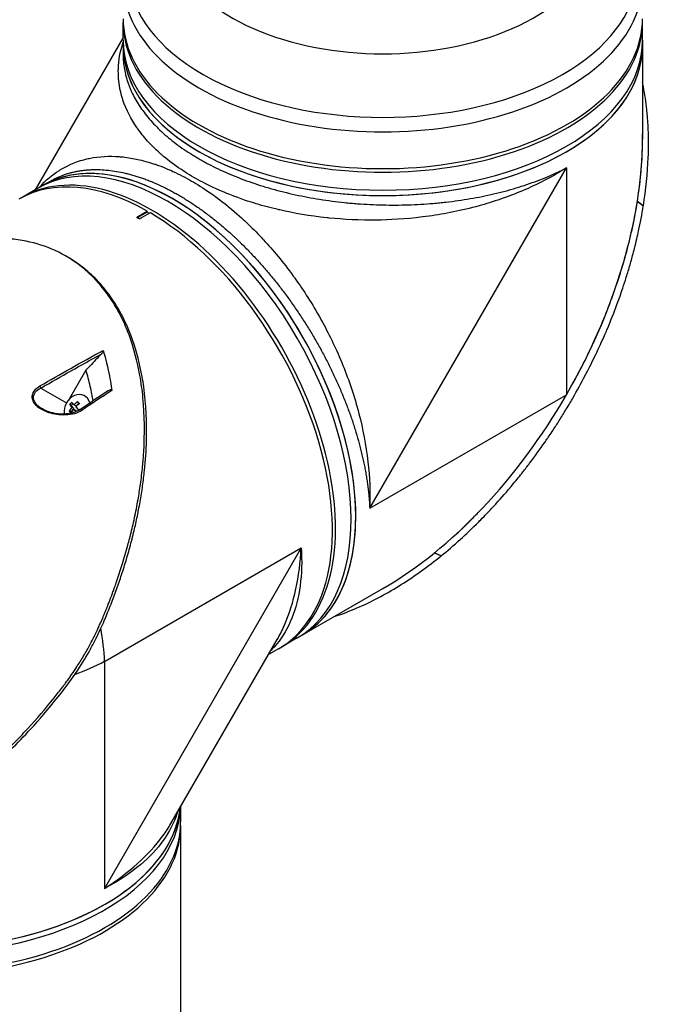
# Model space of a CAD drawing. Header units: millimetres. Extents: x 0 to 4378, y 0 to 2376.
# Tile 218 of 227: x 2639 to 2786, y 1476 to 1700. Entities that reach past the tile are written whole.
import ezdxf

# ---------------------------------------------------------------- set-up
doc = ezdxf.new("R2010")
doc.units = ezdxf.units.MM
doc.header["$LTSCALE"] = 0.2
doc.layers.add('01_Object Line', color=4, linetype='Continuous')

# ---------------------------------------------------------------- blocks, each defined once
blk = doc.blocks.new('A$Cf809625c')
for p, q in [((-86.65, 594.97), (-86.65, 599.05)), ((31.35, 594.97), (31.35, 599.05)), ((-86.65, 595.59), (-106.62, 560.99)), ((-86.65, 594.97), (-86.65, 593.74)), ((-86.65, 593.74), (-86.65, 591.61)), ((31.35, 594.97), (31.35, 593.74)), ((31.35, 593.74), (31.35, 572.53)), ((-86.65, 591.61), (-86.65, 591.61)), ((-66.44, 566.43), (-66.44, 566.43)), ((-30.62, 488.58), (14.07, 565.98)), ((14.07, 565.98), (14.07, 514.38)), ((-106.08, 561.31), (-105.02, 561.92)), ((-105.02, 561.92), (-103.18, 562.98)), ((-106.08, 561.31), (-109.62, 559.27)), ((-44.84, 559.33), (-44.84, 559.33)), ((30.19, 558.34), (30.18, 558.32)), ((31.53, 557.33), (30.18, 558.32)), ((30.19, 558.34), (31.54, 557.34)), ((-83.3, 554.91), (-81.18, 556.14)), ((-81.18, 555.9), (-83.3, 554.67)), ((-80.47, 555.73), (-82.59, 554.51)), ((-81.18, 555.9), (-81.18, 556.14)), ((-80.68, 555.61), (-81.18, 555.9)), ((-44.66, 555.18), (-44.66, 555.18)), ((31.53, 557.33), (31.54, 557.34)), ((-83.3, 554.91), (-83.3, 554.67)), ((-99.19, 545.64), (-99.69, 545.93)), ((-50.63, 544.84), (-50.63, 544.84)), ((-95.1, 519.95), (-98.89, 513.4)), ((-105.35, 515.93), (-99.52, 512.56)), ((-95.2, 514.05), (-95.35, 514.14)), ((-30.62, 488.58), (14.07, 514.38)), ((-98.55, 510.49), (-98.92, 510.71)), ((-98.43, 511.96), (-98.8, 512.17)), ((-98.55, 510.49), (-97.82, 511.29)), ((-98.45, 510.38), (-98.55, 510.49)), ((-98.43, 511.96), (-98.05, 512.37)), ((-97.82, 511.29), (-98.43, 511.96)), ((-97.82, 511.29), (-98.31, 511.57)), ((-97.42, 510.84), (-97.91, 511.12)), ((-97.34, 511.82), (-97.83, 512.1)), ((-97.25, 510.64), (-97.42, 510.84)), ((-97.34, 511.82), (-96.71, 512.51)), ((-90.86, 453.79), (-46.17, 479.59)), ((-46.17, 479.59), (-90.86, 402.19)), ((-14.4, 477.77), (-15.95, 478.44)), ((-15.93, 478.46), (-14.4, 477.79)), ((-14.4, 477.77), (-14.4, 477.79)), ((-46.02, 459.73), (-27.65, 470.34)), ((-91.34, 459.02), (-91.34, 459.02)), ((-47.08, 459.12), (-50.62, 457.08)), ((-47.08, 459.12), (-46.02, 459.73)), ((-75.8, 416.91), (-51.66, 458.73)), ((-51.32, 456.67), (-53.61, 455.35)), ((-90.86, 453.79), (-90.86, 402.19)), ((-73.58, 420.75), (-73.58, 417.3)), ((-73.58, 416.48), (-73.58, 254.57))]:
    blk.add_line(p, q)
for centre, major_axis, ratio, start_param, end_param in [((-27.65, 610.85), (-57.83, 0), 0.57735, 5.647992, 10.059971), ((-27.65, 619.92), (-48.51, 0), 0.57735, 5.900477, 9.807487), ((-27.65, 608.22), (-59, 0), 0.57735, 0, 3.141593), ((-27.65, 599.05), (59, 0), 0.57735, 3.129608, 6.29517), ((-27.65, 599.86), (-59, 0), 0.57735, 0, 3.141593), ((-27.65, 594.97), (59, 0), 0.57735, 3.141593, 6.283185), ((-27.65, 594.97), (59, 0), 0.57735, 3.141593, 6.283185), ((-27.65, 593.74), (-59, 0), 0.57735, 0, 3.141593), ((-27.65, 593.74), (59, 0), 0.57735, 3.141593, 6.283185), ((-75.52, 510.83), (29.5, -51.1), 0.57735, 0, 3.141593), ((-73.21, 569.92), (2.1, 0), 0.57735, 1.972116, 1.972176), ((-27.65, 538.46), (-41.72, -72.26), 0.57735, 1.570796, 2.356194), ((-76.58, 510.21), (-29.5, 51.1), 0.57735, 3.141593, 6.283185), ((-76.58, 510.21), (-29.5, 51.1), 0.57735, 3.141593, 6.283185), ((-73.21, 569.92), (-2.1, 0), 0.57735, 2.574714, 2.5748), ((-75.52, 510.83), (-29.5, 51.1), 0.57735, 3.141593, 6.283185), ((-80.12, 508.17), (-29.5, 51.1), 0.57735, 3.129608, 6.29517), ((11.88, 563.89), (2.1, 0), 0.57735, 1.254746, 1.25496), ((-80.82, 507.76), (-29.5, 51.1), 0.57735, 5.506262, 6.283185), ((11.88, 563.89), (-2.1, 0), 0.57735, 0.290036, 0.291312), ((-57.44, 558.26), (2.1, 0), 0.57735, 2.716997, 2.718331), ((-57.44, 558.26), (-2.1, 0), 0.57735, 2.561618, 2.561666), ((-44.37, 559.91), (-1.5, 0), 0.57735, 2.010235, 2.010847), ((-38.58, 559.01), (-1.5, 0), 0.57735, 0.624601, 0.624637), ((-27.65, 589.25), (55, 0), 0.57735, 4.753871, 4.753957), ((-80.82, 507.76), (29.5, -51.1), 0.57735, 0, 2.34772), ((-82.94, 554.47), (-0.5, 0), 0.57735, 5.497787, 5.84542), ((-27.65, 538.46), (30.05, 52.05), 0.57735, 1.609957, 1.609959), ((-51.45, 547.06), (-1.05, 1.82), 0.57735, 0.982406, 0.98291), ((-51.45, 547.06), (-1.05, 1.82), 0.57735, 2.748042, 2.748853), ((-105.7, 516.13), (0.25, -0.433), 0.549074, 0.810262, 1.899061), ((-97.08, 511.15), (1.73, 2.98), 0.816496, 5.602635, 8.626605), ((-96.43, 511.2), (-3.18, -2.86), 0.558249, 4.806069, 4.97564), ((-95.38, 510.57), (-3.33, 3.03), 0.147283, 0.643385, 0.890531), ((-95.82, 510.53), (-3.35, -3.01), 0.558249, 4.563154, 4.810301), ((-94.66, 511.37), (-3.17, 2.88), 0.147283, 0.8863, 1.055871), ((-27.65, 538.46), (41.72, 72.26), 0.57735, 3.926991, 4.712389), ((-95.82, 510.53), (-3.35, -3.01), 0.558249, 4.971408, 5.218555), ((-96.59, 509.25), (3.17, -2.88), 0.147283, 4.027892, 4.197464), ((-95.86, 510.04), (3.33, -3.03), 0.147283, 3.784977, 4.032124), ((-95.42, 510.09), (3.35, 3.01), 0.558249, 1.829816, 2.076962), ((-95.86, 510.04), (3.33, -3.03), 0.147283, 4.193232, 4.374842), ((-95.42, 510.09), (3.35, 3.01), 0.558249, 1.421561, 1.668708), ((-95.38, 510.57), (-3.33, 3.03), 0.147283, 1.051639, 1.298786), ((-94.82, 509.42), (3.18, 2.86), 0.558249, 1.664476, 1.665902), ((-96.2, 510.64), (-0.28, 0.415), 0.555611, 4.846848, 6.283182), ((-96.2, 510.64), (-0.28, 0.415), 0.555611, 6.283182, 6.283336), ((-97.08, 511.15), (-1.73, -2.98), 0.816496, 5.579462, 5.579477), ((-71.28, 513.27), (22.15, -38.36), 0.57735, 0.133963, 0.133979), ((-68.8, 514.7), (21.5, -37.24), 0.57735, 0.049277, 0.049282), ((-69.51, 514.3), (21.5, -37.24), 0.57735, 0.085083, 0.085088), ((-69.51, 514.3), (21.25, -36.81), 0.57735, 0.101591, 0.101592), ((-71.63, 513.07), (22.4, -38.8), 0.57735, 0.134651, 0.134671), ((-132.58, 477.88), (31.63, -49.85), 0.54732, 0.762451, 0.917155), ((-81.18, 507.56), (27.89, -48.31), 0.57735, 0.115156, 0.11516), ((-81.18, 507.56), (28.34, -49.09), 0.57735, 0.058731, 0.05877), ((-132.58, 477.88), (-58.98, 2.47), 0.54732, 2.227834, 2.379142), ((-132.58, 422.6), (-59, 0), 0.57735, 0, 3.081783), ((-132.58, 421.38), (-59, 0), 0.57735, 0, 3.122595), ((-132.58, 421.38), (-59, 0), 0.57735, 0, 3.122595), ((-132.58, 422.6), (59, 0), 0.57735, 3.935465, 6.223376), ((-132.58, 416.48), (-59, 0), 0.57735, 6.2712, 9.436763), ((-132.58, 417.3), (-59, 0), 0.57735, 0, 3.141593), ((-132.58, 422.6), (55.75, 0), 0.57735, 5.727044, 5.727847), ((-132.58, 422.6), (55.85, 0), 0.57735, 5.741192, 5.742057)]:
    blk.add_ellipse(centre, major_axis=major_axis, ratio=ratio, start_param=start_param, end_param=end_param)
for points, knots in [([(14.07, 565.98), (11.07, 564.08), (7.92, 562.44), (4.74, 561.06), (1.4, 559.61), (-1.97, 558.43), (-5.25, 557.5), (-5.43, 557.45), (-5.61, 557.4), (-5.79, 557.35), (-9.78, 556.24), (-13.58, 555.5), (-17.09, 555.01), (-21.18, 554.44), (-24.86, 554.2), (-28.06, 554.12), (-28.29, 554.12), (-28.52, 554.12), (-28.74, 554.11), (-32.89, 554.04), (-36.59, 554.25), (-39.81, 554.57), (-39.99, 554.59), (-40.16, 554.61), (-40.33, 554.62), (-44.32, 555.04), (-47.9, 555.68), (-51.07, 556.4), (-51.19, 556.43), (-51.32, 556.46), (-51.44, 556.49), (-53.1, 556.88), (-54.77, 557.32), (-56.44, 557.82), (-57.34, 558.09), (-59.08, 558.62), (-61.5, 559.54), (-61.56, 559.56), (-61.61, 559.58), (-61.66, 559.6), (-63.67, 560.37), (-65.16, 561.04), (-66.22, 561.54), (-67.86, 562.31), (-69.31, 563.08), (-70.6, 563.82), (-71.9, 564.57), (-73.24, 565.42), (-74.58, 566.36), (-75.44, 566.97), (-76.6, 567.84), (-77.94, 569), (-77.99, 569.04), (-78.03, 569.08), (-78.08, 569.12), (-79.67, 570.51), (-80.59, 571.53), (-81.09, 572.07), (-81.95, 573.03), (-82.7, 573.98), (-83.37, 574.92), (-83.43, 575), (-83.49, 575.08), (-83.54, 575.16), (-84.81, 577), (-85.92, 579.07), (-86.69, 581.39), (-86.73, 581.51), (-86.76, 581.63), (-86.8, 581.75), (-87.38, 583.61), (-87.78, 585.76), (-87.74, 588.18), (-87.74, 588.31), (-87.73, 588.45), (-87.73, 588.59), (-87.67, 590.33), (-87.38, 592.32), (-86.65, 594.53)], [0, 0, 0, 0, 0.0610325, 0.0610325, 0.0610325, 0.125, 0.125, 0.125, 0.1275195, 0.1275195, 0.1275195, 0.1840301, 0.1840301, 0.1840301, 0.25, 0.25, 0.25, 0.2532003, 0.2532003, 0.2532003, 0.3125, 0.3125, 0.3125, 0.315088, 0.315088, 0.315088, 0.375, 0.375, 0.375, 0.3771886, 0.3771886, 0.3771886, 0.40625, 0.40625, 0.40625, 0.4375, 0.4375, 0.4375, 0.4383069, 0.4383069, 0.4383069, 0.46875, 0.46875, 0.46875, 0.5, 0.5, 0.5, 0.53125, 0.53125, 0.53125, 0.5614637, 0.5614637, 0.5614637, 0.5625, 0.5625, 0.5625, 0.59375, 0.59375, 0.59375, 0.6225557, 0.6225557, 0.6225557, 0.625, 0.625, 0.625, 0.6844623, 0.6844623, 0.6844623, 0.6875, 0.6875, 0.6875, 0.7466289, 0.7466289, 0.7466289, 0.75, 0.75, 0.75, 0.8108908, 0.8108908, 0.8108908, 0.8108908]), ([(-86.65, 591.61), (-86.65, 591.09), (-86.62, 590.56), (-86.58, 590.03), (-86.53, 589.5), (-86.46, 588.96), (-86.37, 588.43), (-86.28, 587.89), (-86.16, 587.36), (-86.02, 586.83), (-85.88, 586.29), (-85.72, 585.76), (-85.53, 585.23), (-85.43, 584.96), (-85.33, 584.69), (-85.23, 584.43), (-85.12, 584.16), (-85.01, 583.89), (-84.89, 583.63), (-84.66, 583.1), (-84.4, 582.57), (-84.12, 582.05), (-83.84, 581.53), (-83.54, 581.01), (-83.22, 580.5), (-82.89, 579.99), (-82.55, 579.48), (-82.18, 578.98), (-81.81, 578.47), (-81.43, 577.98), (-81.02, 577.48), (-80.61, 576.99), (-80.17, 576.5), (-79.72, 576.02), (-79.27, 575.53), (-78.79, 575.05), (-78.29, 574.58), (-77.8, 574.1), (-77.28, 573.63), (-76.74, 573.17), (-76.2, 572.71), (-75.64, 572.25), (-75.06, 571.81), (-74.49, 571.36), (-73.89, 570.92), (-73.28, 570.49), (-72.66, 570.06), (-72.03, 569.64), (-71.38, 569.23), (-71.05, 569.02), (-70.72, 568.82), (-70.39, 568.61), (-70.05, 568.41), (-69.71, 568.21), (-69.37, 568.01), (-69.02, 567.81), (-68.68, 567.61), (-68.33, 567.42), (-67.97, 567.23), (-67.62, 567.04), (-67.26, 566.85), (-66.54, 566.47), (-65.81, 566.11), (-65.07, 565.75), (-64.32, 565.4), (-63.56, 565.05), (-62.79, 564.72), (-62.02, 564.38), (-61.23, 564.06), (-60.44, 563.75), (-59.64, 563.43), (-58.82, 563.13), (-58, 562.84), (-57.17, 562.55), (-56.33, 562.27), (-55.48, 562), (-55.05, 561.86), (-54.62, 561.73), (-54.19, 561.6), (-53.75, 561.47), (-53.32, 561.34), (-52.88, 561.22), (-52, 560.97), (-51.11, 560.73), (-50.22, 560.51), (-49.32, 560.28), (-48.42, 560.07), (-47.52, 559.87), (-46.61, 559.68), (-45.7, 559.49), (-44.78, 559.32), (-43.86, 559.14), (-42.94, 558.98), (-42, 558.83), (-41.07, 558.69), (-40.13, 558.55), (-39.19, 558.43), (-38.24, 558.3), (-37.29, 558.19), (-36.33, 558.09), (-35.85, 558.04), (-35.37, 557.99), (-34.89, 557.95), (-34.41, 557.91), (-33.92, 557.87), (-33.44, 557.83), (-32.47, 557.76), (-31.51, 557.7), (-30.54, 557.65), (-29.58, 557.6), (-28.61, 557.57), (-27.65, 557.55), (-25.73, 557.51), (-23.81, 557.52), (-21.9, 557.58), (-20.94, 557.61), (-19.99, 557.65), (-19.04, 557.7), (-18.08, 557.76), (-17.13, 557.83), (-16.18, 557.91), (-15.7, 557.95), (-15.23, 557.99), (-14.76, 558.04), (-14.28, 558.09), (-13.81, 558.14), (-13.33, 558.19), (-12.39, 558.3), (-11.46, 558.42), (-10.53, 558.55), (-9.61, 558.68), (-8.7, 558.82), (-7.79, 558.98), (-6.89, 559.13), (-5.99, 559.3), (-5.1, 559.48), (-4.22, 559.66), (-3.34, 559.85), (-2.47, 560.05), (-1.6, 560.25), (-0.74, 560.47), (0.11, 560.69), (0.96, 560.92), (1.8, 561.16), (2.63, 561.41), (3.46, 561.66), (4.29, 561.92), (5.1, 562.2), (5.9, 562.47), (6.7, 562.75), (7.47, 563.05), (8.25, 563.34), (9.01, 563.64), (9.76, 563.96), (10.14, 564.12), (10.51, 564.28), (10.87, 564.44), (11.24, 564.6), (11.6, 564.77), (11.96, 564.94), (12.32, 565.11), (12.68, 565.28), (13.03, 565.45), (13.2, 565.54), (13.38, 565.62), (13.55, 565.71), (13.64, 565.76), (13.73, 565.8), (13.81, 565.85), (13.89, 565.89), (13.98, 565.93), (14.05, 565.97), (14.06, 565.97), (14.06, 565.97), (14.06, 565.98), (14.07, 565.98), (14.07, 565.98), (14.07, 565.98)], [0.0460813, 0.0460813, 0.0460813, 0.0460813, 0.0489257, 0.0489257, 0.0489257, 0.0518054, 0.0518054, 0.0518054, 0.054687, 0.054687, 0.054687, 0.0575686, 0.0575686, 0.0575686, 0.0590094, 0.0590094, 0.0590094, 0.0604502, 0.0604502, 0.0604502, 0.0633318, 0.0633318, 0.0633318, 0.0662134, 0.0662134, 0.0662134, 0.0690951, 0.0690951, 0.0690951, 0.0719767, 0.0719767, 0.0719767, 0.0748582, 0.0748582, 0.0748582, 0.0777399, 0.0777399, 0.0777399, 0.0806215, 0.0806215, 0.0806215, 0.0835031, 0.0835031, 0.0835031, 0.0863847, 0.0863847, 0.0863847, 0.0892664, 0.0892664, 0.0892664, 0.0907048, 0.0907048, 0.0907048, 0.092148, 0.092148, 0.092148, 0.0935873, 0.0935873, 0.0935873, 0.0950296, 0.0950296, 0.0950296, 0.0979112, 0.0979112, 0.0979112, 0.1007928, 0.1007928, 0.1007928, 0.1036744, 0.1036744, 0.1036744, 0.106556, 0.106556, 0.106556, 0.1094377, 0.1094377, 0.1094377, 0.1108785, 0.1108785, 0.1108785, 0.1123193, 0.1123193, 0.1123193, 0.1152009, 0.1152009, 0.1152009, 0.1180825, 0.1180825, 0.1180825, 0.1209641, 0.1209641, 0.1209641, 0.1238457, 0.1238457, 0.1238457, 0.1267273, 0.1267273, 0.1267273, 0.129609, 0.129609, 0.129609, 0.1310498, 0.1310498, 0.1310498, 0.1324906, 0.1324906, 0.1324906, 0.1353722, 0.1353722, 0.1353722, 0.1382538, 0.1382538, 0.1382538, 0.144017, 0.144017, 0.144017, 0.1468934, 0.1468934, 0.1468934, 0.1497803, 0.1497803, 0.1497803, 0.1512145, 0.1512145, 0.1512145, 0.1526619, 0.1526619, 0.1526619, 0.1555435, 0.1555435, 0.1555435, 0.1584251, 0.1584251, 0.1584251, 0.1613067, 0.1613067, 0.1613067, 0.1641883, 0.1641883, 0.1641883, 0.1670699, 0.1670699, 0.1670699, 0.1699516, 0.1699516, 0.1699516, 0.1728332, 0.1728332, 0.1728332, 0.1757148, 0.1757148, 0.1757148, 0.1785964, 0.1785964, 0.1785964, 0.1800372, 0.1800372, 0.1800372, 0.181478, 0.181478, 0.181478, 0.1829188, 0.1829188, 0.1829188, 0.1836392, 0.1836392, 0.1836392, 0.1839994, 0.1839994, 0.1839994, 0.1843361, 0.1843361, 0.1843361, 0.1843479, 0.1843479, 0.1843479, 0.1843596, 0.1843596, 0.1843596, 0.1843596]), ([(31.54, 557.34), (32.13, 561.02), (32.51, 564.71), (32.66, 568.36), (32.69, 569.27), (32.71, 570.18), (32.72, 571.09), (32.73, 572), (32.72, 572.9), (32.69, 573.8), (32.68, 574.25), (32.66, 574.7), (32.64, 575.15), (32.62, 575.6), (32.59, 576.04), (32.56, 576.49), (32.53, 576.94), (32.5, 577.38), (32.46, 577.83), (32.42, 578.27), (32.38, 578.72), (32.33, 579.16), (32.23, 580.04), (32.12, 580.92), (32, 581.79), (31.87, 582.66), (31.72, 583.52), (31.55, 584.37), (31.49, 584.7), (31.42, 585.03), (31.35, 585.36)], [0, 0, 0, 0, 0.25, 0.25, 0.25, 0.3125, 0.3125, 0.3125, 0.375, 0.375, 0.375, 0.40625, 0.40625, 0.40625, 0.4375, 0.4375, 0.4375, 0.46875, 0.46875, 0.46875, 0.5, 0.5, 0.5, 0.5625, 0.5625, 0.5625, 0.625, 0.625, 0.625, 0.6490654, 0.6490654, 0.6490654, 0.6490654]), ([(30.19, 558.34), (30.77, 562.03), (31.16, 565.73), (31.3, 569.4), (31.34, 570.32), (31.36, 571.23), (31.36, 572.14), (31.36, 572.66), (31.36, 573.18), (31.35, 573.7)], [-1, -1, -1, -1, -0.75, -0.75, -0.75, -0.6875, -0.6875, -0.6875, -0.6518581, -0.6518581, -0.6518581, -0.6518581]), ([(-105.7, 561.53), (-104.22, 563.19), (-102.7, 564.41), (-101.27, 565.32), (-101.09, 565.44), (-100.92, 565.54), (-100.75, 565.65), (-98.73, 566.85), (-96.74, 567.58), (-94.89, 568.01), (-94.71, 568.05), (-94.52, 568.09), (-94.34, 568.13), (-92, 568.62), (-89.7, 568.7), (-87.53, 568.53), (-87.38, 568.52), (-87.23, 568.51), (-87.09, 568.49), (-85.97, 568.39), (-84.8, 568.22), (-83.6, 567.96), (-82.82, 567.8), (-81.47, 567.5), (-79.5, 566.84), (-79.41, 566.81), (-79.33, 566.78), (-79.24, 566.75), (-77.57, 566.18), (-76.26, 565.61), (-75.32, 565.18), (-73.82, 564.49), (-72.41, 563.75), (-71.1, 562.99), (-69.79, 562.24), (-68.38, 561.35), (-66.89, 560.31), (-65.94, 559.65), (-64.63, 558.7), (-62.96, 557.35), (-62.89, 557.3), (-62.82, 557.24), (-62.75, 557.18), (-60.77, 555.57), (-59.44, 554.31), (-58.7, 553.62), (-57.47, 552.46), (-56.29, 551.27), (-55.16, 550.06), (-55.02, 549.92), (-54.89, 549.77), (-54.75, 549.63), (-52.59, 547.28), (-50.3, 544.55), (-47.99, 541.37), (-47.83, 541.15), (-47.67, 540.93), (-47.51, 540.71), (-45.67, 538.14), (-43.7, 535.11), (-41.75, 531.59), (-41.58, 531.3), (-41.42, 531.01), (-41.26, 530.71), (-39.76, 527.94), (-38.19, 524.72), (-36.7, 521.04), (-35.37, 517.75), (-34.11, 514.08), (-33.08, 510.08), (-32.19, 506.64), (-31.46, 502.96), (-31.03, 499.12), (-30.63, 495.69), (-30.47, 492.14), (-30.62, 488.58)], [0.1815464, 0.1815464, 0.1815464, 0.1815464, 0.25, 0.25, 0.25, 0.2549863, 0.2549863, 0.2549863, 0.3125, 0.3125, 0.3125, 0.3170092, 0.3170092, 0.3170092, 0.375, 0.375, 0.375, 0.3786541, 0.3786541, 0.3786541, 0.40625, 0.40625, 0.40625, 0.4375, 0.4375, 0.4375, 0.4390424, 0.4390424, 0.4390424, 0.46875, 0.46875, 0.46875, 0.5, 0.5, 0.5, 0.53125, 0.53125, 0.53125, 0.5612496, 0.5612496, 0.5612496, 0.5625, 0.5625, 0.5625, 0.59375, 0.59375, 0.59375, 0.621688, 0.621688, 0.621688, 0.625, 0.625, 0.625, 0.6835073, 0.6835073, 0.6835073, 0.6875, 0.6875, 0.6875, 0.7452724, 0.7452724, 0.7452724, 0.75, 0.75, 0.75, 0.8245188, 0.8245188, 0.8245188, 0.891197, 0.891197, 0.891197, 0.9486937, 0.9486937, 0.9486937, 1, 1, 1, 1]), ([(-103.18, 562.98), (-102.72, 563.25), (-101.78, 563.74), (-100.54, 564.25), (-99.51, 564.61), (-98.72, 564.84), (-97.91, 565.04), (-97.09, 565.21), (-96.39, 565.33), (-95.81, 565.41), (-95.24, 565.48), (-94.51, 565.54), (-93.34, 565.6), (-91.84, 565.59), (-90.01, 565.45), (-88.13, 565.19), (-86.53, 564.87), (-85.23, 564.55), (-84.41, 564.32), (-83.75, 564.12), (-83.25, 563.96), (-82.75, 563.8), (-82.08, 563.57), (-81.24, 563.26), (-79.9, 562.73), (-78.54, 562.13), (-77.18, 561.48), (-76.16, 560.96), (-75.3, 560.5), (-74.61, 560.12), (-74.1, 559.82), (-73.58, 559.52), (-72.89, 559.11), (-72.04, 558.58), (-71.01, 557.92), (-69.65, 557), (-67.96, 555.79), (-66.27, 554.49), (-64.94, 553.41), (-63.94, 552.57), (-62.94, 551.7), (-62.11, 550.96), (-61.45, 550.35), (-60.95, 549.89), (-60.46, 549.42), (-59.8, 548.78), (-58.99, 547.98), (-58.02, 546.99), (-57.07, 545.99), (-55.81, 544.63), (-54.27, 542.89), (-52.76, 541.09), (-51.58, 539.61), (-50.71, 538.48), (-49.84, 537.34), (-48.99, 536.18), (-48.15, 535), (-47.32, 533.8), (-46.5, 532.6), (-45.45, 530.98), (-44.17, 528.93), (-42.71, 526.45), (-41.32, 523.94), (-40.21, 521.82), (-39.37, 520.11), (-38.75, 518.81), (-38.25, 517.73), (-37.86, 516.86), (-37.48, 515.99), (-37.02, 514.9), (-36.31, 513.17), (-35.47, 511.01), (-34.56, 508.44), (-33.74, 505.87), (-33.13, 503.74), (-32.69, 502.04), (-32.43, 500.98), (-32.23, 500.14), (-32.09, 499.5), (-31.96, 498.87), (-31.79, 498.03), (-31.59, 496.99), (-31.37, 495.76), (-31.18, 494.53), (-31.02, 493.32), (-30.9, 492.32), (-30.82, 491.52), (-30.77, 490.92), (-30.72, 490.33), (-30.69, 489.84), (-30.66, 489.45), (-30.65, 489.21), (-30.64, 489.01), (-30.63, 488.87), (-30.63, 488.74), (-30.62, 488.66), (-30.62, 488.61), (-30.62, 488.59), (-30.62, 488.58)], [0.050765, 0.050765, 0.050765, 0.050765, 0.0538986, 0.0570729, 0.0586601, 0.0602472, 0.0618344, 0.0634215, 0.0650087, 0.0658022, 0.0665958, 0.068183, 0.0697701, 0.0729444, 0.0761187, 0.079293, 0.0824673, 0.0840544, 0.0856416, 0.0864352, 0.0872287, 0.0880223, 0.0888159, 0.090403, 0.0919902, 0.0951645, 0.0967516, 0.0983388, 0.0999259, 0.1007195, 0.1015131, 0.1023066, 0.1031002, 0.1046874, 0.1062745, 0.1078617, 0.111036, 0.1142102, 0.1157974, 0.1173845, 0.1189717, 0.1205588, 0.1213524, 0.122146, 0.1229396, 0.1237331, 0.1253203, 0.1269074, 0.1284946, 0.1300817, 0.133256, 0.1364303, 0.1380175, 0.1396046, 0.1411918, 0.1427789, 0.144366, 0.1459532, 0.1475403, 0.1491275, 0.1523018, 0.1554761, 0.1586504, 0.1618247, 0.1634118, 0.164999, 0.1665861, 0.1673797, 0.1681733, 0.1697604, 0.1713476, 0.1745219, 0.1776961, 0.1808704, 0.1840447, 0.1856319, 0.187219, 0.1880126, 0.1888062, 0.1895998, 0.1903933, 0.1919805, 0.1935676, 0.1951548, 0.1967419, 0.1983291, 0.1991226, 0.1999162, 0.2007098, 0.2015034, 0.2019001, 0.2022969, 0.2024953, 0.2026937, 0.2028921, 0.2029913, 0.2030409, 0.2030905, 0.2030905, 0.2030905, 0.2030905]), ([(15.43, 516.79), (15.94, 517.71), (16.44, 518.64), (16.93, 519.58), (17.85, 521.33), (18.74, 523.1), (19.58, 524.89), (21.27, 528.46), (22.8, 532.1), (24.17, 535.79), (25.53, 539.48), (26.74, 543.21), (27.75, 546.97), (28.25, 548.85), (28.71, 550.74), (29.12, 552.63), (29.53, 554.53), (29.88, 556.42), (30.18, 558.32)], [-0.4708044, -0.4708044, -0.4708044, -0.4708044, -0.4375, -0.4375, -0.4375, -0.375, -0.375, -0.375, -0.25, -0.25, -0.25, -0.125, -0.125, -0.125, -0.0625, -0.0625, -0.0625, 0, 0, 0, 0]), ([(-14.4, 477.79), (-13.02, 478.9), (-11.56, 480.15), (-10.03, 481.53), (-8.79, 482.65), (-7.38, 483.98), (-5.83, 485.54), (-5.64, 485.72), (-5.25, 486.12), (-4.64, 486.74), (-4.4, 486.99), (-4.11, 487.29), (-3.79, 487.62), (-2.97, 488.49), (-2.31, 489.21), (-1.81, 489.76), (-0.77, 490.9), (0.52, 492.36), (2.03, 494.19), (2.76, 495.07), (3.48, 495.96), (4.18, 496.85), (4.69, 497.5), (5.19, 498.15), (5.69, 498.81), (6.87, 500.37), (8.03, 501.97), (9.15, 503.58), (9.55, 504.17), (10.03, 504.87), (10.57, 505.68), (11.21, 506.64), (11.68, 507.37), (12, 507.86), (12.2, 508.18), (12.33, 508.39), (12.41, 508.51), (12.94, 509.34), (13.45, 510.18), (13.96, 511.02), (14.65, 512.16), (15.15, 513.01), (15.47, 513.57), (15.49, 513.6), (15.5, 513.62), (15.52, 513.65), (16.48, 515.33), (17.41, 517.02), (18.32, 518.75), (18.47, 519.04), (18.62, 519.32), (18.76, 519.59), (19.6, 521.22), (20.33, 522.71), (20.96, 524.04), (21.12, 524.39), (21.41, 524.99), (21.79, 525.84), (21.92, 526.11), (22.05, 526.4), (22.19, 526.72), (22.69, 527.84), (23.08, 528.75), (23.37, 529.42), (24.21, 531.43), (24.93, 533.25), (25.54, 534.89), (25.9, 535.88), (26.29, 536.95), (26.68, 538.09), (26.93, 538.84), (27.19, 539.62), (27.45, 540.43), (27.75, 541.36), (28.04, 542.29), (28.31, 543.22), (28.59, 544.16), (28.85, 545.09), (29.1, 546.03), (29.26, 546.6), (29.4, 547.14), (29.53, 547.66), (29.92, 549.19), (30.22, 550.53), (30.47, 551.67), (30.86, 553.47), (31.22, 555.36), (31.53, 557.33)], [-1, -1, -1, -1, -0.9375, -0.9375, -0.9375, -0.875, -0.875, -0.875, -0.8528979, -0.8528979, -0.8528979, -0.84375, -0.84375, -0.84375, -0.8125, -0.8125, -0.8125, -0.75, -0.75, -0.75, -0.7138981, -0.7138981, -0.7138981, -0.6875, -0.6875, -0.6875, -0.625, -0.625, -0.625, -0.5982143, -0.5982143, -0.5982143, -0.5763525, -0.5763525, -0.5763525, -0.5625, -0.5625, -0.5625, -0.53125, -0.53125, -0.53125, -0.5, -0.5, -0.5, -0.4990096, -0.4990096, -0.4990096, -0.4375, -0.4375, -0.4375, -0.4283694, -0.4283694, -0.4283694, -0.375, -0.375, -0.375, -0.3512462, -0.3512462, -0.3512462, -0.34375, -0.34375, -0.34375, -0.3125, -0.3125, -0.3125, -0.25, -0.25, -0.25, -0.2121786, -0.2121786, -0.2121786, -0.1875, -0.1875, -0.1875, -0.15625, -0.15625, -0.15625, -0.125, -0.125, -0.125, -0.1091039, -0.1091039, -0.1091039, -0.0625, -0.0625, -0.0625, 0, 0, 0, 0]), ([(-82.59, 554.51), (-82.63, 554.48), (-82.68, 554.46), (-82.73, 554.45), (-82.78, 554.44), (-82.83, 554.43), (-82.89, 554.42), (-82.94, 554.42), (-83, 554.42), (-83.06, 554.43), (-83.11, 554.44), (-83.16, 554.45), (-83.21, 554.47), (-83.24, 554.48), (-83.27, 554.49), (-83.3, 554.51), (-83.34, 554.53), (-83.37, 554.56), (-83.39, 554.59), (-83.42, 554.62), (-83.43, 554.65), (-83.44, 554.68), (-83.45, 554.71), (-83.44, 554.74), (-83.43, 554.78), (-83.42, 554.81), (-83.4, 554.84), (-83.37, 554.86), (-83.35, 554.88), (-83.32, 554.9), (-83.3, 554.91)], [0, 0, 0, 0, 0.107468, 0.107468, 0.107468, 0.214935, 0.214935, 0.214935, 0.322405, 0.322405, 0.322405, 0.429877, 0.429877, 0.429877, 0.5, 0.5, 0.5, 0.607468, 0.607468, 0.607468, 0.714935, 0.714935, 0.714935, 0.822405, 0.822405, 0.822405, 0.929877, 0.929877, 0.929877, 1, 1, 1, 1]), ([(-129.08, 420.85), (-129.06, 420.86), (-128.86, 420.99), (-128.76, 421.05), (-128.68, 421.1), (-128.44, 421.25), (-128.28, 421.36), (-127.8, 421.67), (-127.49, 421.88), (-126.54, 422.52), (-125.92, 422.95), (-124.05, 424.28), (-122.82, 425.2), (-121.31, 426.38), (-121.02, 426.61), (-120.34, 427.16), (-119.96, 427.47), (-118.89, 428.35), (-118.19, 428.95), (-117.36, 429.67), (-117.22, 429.79), (-116.96, 430.02), (-116.84, 430.13), (-115.41, 431.39), (-114.13, 432.59), (-112.15, 434.52), (-111.44, 435.23), (-109.94, 436.77), (-109.14, 437.61), (-106.28, 440.72), (-104.26, 443.07), (-101.69, 446.29), (-101.06, 447.1), (-100.34, 448.04), (-100.25, 448.16), (-100.09, 448.37), (-100.02, 448.47), (-99.87, 448.66), (-99.8, 448.76), (-99.62, 449), (-99.53, 449.12), (-99.36, 449.35), (-99.29, 449.45), (-99.12, 449.69), (-99.02, 449.83), (-98.83, 450.09), (-98.75, 450.21), (-98.23, 450.94), (-97.8, 451.57), (-96.85, 453.02), (-96.33, 453.85), (-95.31, 455.54), (-94.82, 456.4), (-94.04, 457.83), (-93.75, 458.4), (-93.39, 459.09), (-93.33, 459.22), (-93.15, 459.59), (-93.03, 459.83), (-92.63, 460.65), (-92.36, 461.23), (-91.95, 462.14), (-91.8, 462.46), (-91.62, 462.89), (-91.57, 463), (-91.49, 463.17), (-91.47, 463.23), (-91.39, 463.42), (-91.34, 463.55), (-91.2, 463.88), (-91.11, 464.08), (-90.92, 464.54), (-90.82, 464.78), (-90.63, 465.26), (-90.53, 465.5), (-90.4, 465.82), (-90.37, 465.89), (-90.26, 466.17), (-90.18, 466.38), (-89.98, 466.89), (-89.86, 467.19), (-89.66, 467.7), (-89.58, 467.92), (-89.41, 468.36), (-89.33, 468.58), (-89.11, 469.15), (-88.99, 469.5), (-88.77, 470.1), (-88.68, 470.35), (-88.52, 470.8), (-88.45, 470.99), (-88.35, 471.28), (-88.31, 471.37), (-88.18, 471.75), (-88.09, 472.02), (-87.56, 473.55), (-87.15, 474.81), (-86.34, 477.43), (-85.95, 478.8), (-85.43, 480.71), (-85.29, 481.25), (-85.08, 482.05), (-85.02, 482.31), (-84.8, 483.19), (-84.65, 483.81), (-84.35, 485.07), (-84.21, 485.71), (-83.77, 487.76), (-83.5, 489.16), (-83.06, 491.71), (-82.87, 492.87), (-82.52, 495.37), (-82.36, 496.73), (-82.13, 499.16), (-82.04, 500.25), (-81.71, 505.52), (-81.75, 509.67), (-82.22, 514.57), (-82.32, 515.44), (-82.56, 517.13), (-82.69, 517.96), (-83.4, 521.98), (-84.22, 525.06), (-85.8, 529.3), (-86.35, 530.58), (-87.54, 533), (-88.18, 534.16), (-90.21, 537.41), (-91.74, 539.38), (-94.32, 541.98), (-95.21, 542.78), (-97.98, 544.97), (-99.96, 546.19), (-104.18, 548.13), (-106.4, 548.84), (-109.31, 549.43), (-109.92, 549.54), (-111.16, 549.72), (-111.79, 549.79), (-113.07, 549.9), (-113.72, 549.94), (-115.72, 550.01), (-117.08, 549.98), (-119.6, 549.79), (-120.75, 549.66), (-122.93, 549.32), (-123.95, 549.13), (-126.74, 548.5), (-128.51, 548), (-131.6, 546.96), (-132.91, 546.47), (-135.2, 545.52), (-136.17, 545.09), (-137.87, 544.29), (-138.59, 543.93), (-139.58, 543.42), (-139.85, 543.28), (-140.35, 543.01), (-140.59, 542.89), (-141.23, 542.54), (-141.64, 542.31), (-142.66, 541.73), (-143.26, 541.38), (-144.17, 540.83), (-144.47, 540.65), (-144.93, 540.37), (-145.08, 540.27), (-145.27, 540.15), (-145.35, 540.1), (-145.43, 540.05)], [-6.229962, -6.229962, -6.229962, -6.229962, -6.227864, -6.227864, -6.219552, -6.219552, -6.202929, -6.202929, -6.16968, -6.16968, -6.103208, -6.103208, -5.970065, -5.970065, -5.937453, -5.937453, -5.895346, -5.895346, -5.816119, -5.816119, -5.800362, -5.800362, -5.786281, -5.786281, -5.635887, -5.635887, -5.550128, -5.550128, -5.451964, -5.451964, -5.19041, -5.19041, -5.103809, -5.103809, -5.091041, -5.091041, -5.081268, -5.081268, -5.070806, -5.070806, -5.057101, -5.057101, -5.047416, -5.047416, -5.032993, -5.032993, -5.021064, -5.021064, -4.959513, -4.959513, -4.879662, -4.879662, -4.798866, -4.798866, -4.746913, -4.746913, -4.735039, -4.735039, -4.713278, -4.713278, -4.660559, -4.660559, -4.631405, -4.631405, -4.620962, -4.620962, -4.61581, -4.61581, -4.603824, -4.603824, -4.585775, -4.585775, -4.565126, -4.565126, -4.545061, -4.545061, -4.538129, -4.538129, -4.518662, -4.518662, -4.489931, -4.489931, -4.468034, -4.468034, -4.446173, -4.446173, -4.412022, -4.412022, -4.38742, -4.38742, -4.368644, -4.368644, -4.359076, -4.359076, -4.331844, -4.331844, -4.208918, -4.208918, -4.076245, -4.076245, -4.023995, -4.023995, -3.998904, -3.998904, -3.939656, -3.939656, -3.878964, -3.878964, -3.746371, -3.746371, -3.637173, -3.637173, -3.509455, -3.509455, -3.406658, -3.406658, -3.009825, -3.009825, -2.924337, -2.924337, -2.84138, -2.84138, -2.519502, -2.519502, -2.374871, -2.374871, -2.235834, -2.235834, -1.965462, -1.965462, -1.83333, -1.83333, -1.574796, -1.574796, -1.31765, -1.31765, -1.250405, -1.250405, -1.181884, -1.181884, -1.111813, -1.111813, -0.967968, -0.967968, -0.846322, -0.846322, -0.739809, -0.739809, -0.553416, -0.553416, -0.413606, -0.413606, -0.308754, -0.308754, -0.230175, -0.230175, -0.200698, -0.200698, -0.174921, -0.174921, -0.129811, -0.129811, -0.061984, -0.061984, -0.028133, -0.028133, -0.011208, -0.011208, -0.006486, -0.006486, -0.006486, -0.006486]), ([(-128.58, 420.56), (-128.53, 420.59), (-128.12, 420.84), (-127.24, 421.43), (-126.9, 421.65), (-125.91, 422.32), (-125.25, 422.78), (-123.28, 424.19), (-121.98, 425.16), (-120.35, 426.46), (-119.99, 426.74), (-119.22, 427.37), (-118.81, 427.71), (-117.31, 428.98), (-116.24, 429.91), (-114.59, 431.42), (-113.99, 431.98), (-111.81, 434.05), (-110.27, 435.6), (-105.82, 440.33), (-100.53, 446.39), (-95.92, 453.37), (-94.96, 454.97), (-93.61, 457.41), (-93.18, 458.23), (-92.61, 459.38), (-92.45, 459.7), (-91.98, 460.68), (-91.68, 461.32), (-91.3, 462.18), (-91.21, 462.38), (-91.06, 462.73), (-91, 462.87), (-90.88, 463.15), (-90.82, 463.29), (-90.71, 463.56), (-90.65, 463.7), (-90.37, 464.39), (-90.14, 464.93), (-89.69, 466.07), (-89.45, 466.66), (-88.8, 468.35), (-88.39, 469.45), (-87.61, 471.66), (-87.23, 472.77), (-86.49, 475.05), (-86.12, 476.22), (-85.42, 478.63), (-85.07, 479.86), (-84.58, 481.76), (-84.42, 482.41), (-83.99, 484.17), (-83.74, 485.25), (-83.25, 487.58), (-83.01, 488.82), (-82.58, 491.27), (-82.39, 492.48), (-82.05, 494.86), (-81.91, 496.03), (-81.56, 499.45), (-81.4, 501.7), (-81.22, 508.08), (-81.41, 512.19), (-82.07, 516.94), (-82.19, 517.71), (-82.84, 521.37), (-83.56, 524.17), (-85.92, 530.87), (-87.84, 534.57), (-90.93, 538.58), (-91.57, 539.35), (-93.28, 541.19), (-94.37, 542.2), (-96.68, 544.06), (-97.91, 544.9), (-99.19, 545.64)], [0.000001, 0.000001, 0.000001, 0.000001, 0.0174896, 0.0174896, 0.0280641, 0.0280641, 0.0492044, 0.0492044, 0.0915833, 0.0915833, 0.103829, 0.103829, 0.1177045, 0.1177045, 0.1548929, 0.1548929, 0.1762617, 0.1762617, 0.2332292, 0.2332292, 0.3447473, 0.3447473, 0.3768428, 0.3768428, 0.3928613, 0.3928613, 0.3992061, 0.3992061, 0.4115742, 0.4115742, 0.4153435, 0.4153435, 0.4181398, 0.4181398, 0.4207138, 0.4207138, 0.4231441, 0.4231441, 0.4328041, 0.4328041, 0.443145, 0.443145, 0.4624048, 0.4624048, 0.4815797, 0.4815797, 0.5018181, 0.5018181, 0.5229618, 0.5229618, 0.5340035, 0.5340035, 0.5527188, 0.5527188, 0.5738832, 0.5738832, 0.5945831, 0.5945831, 0.6145009, 0.6145009, 0.6528362, 0.6528362, 0.7241388, 0.7241388, 0.7381113, 0.7381113, 0.7906485, 0.7906485, 0.8696683, 0.8696683, 0.8893857, 0.8893857, 0.91901, 0.91901, 0.9486615, 0.9486615, 0.9486615, 0.9486615]), ([(-91.21, 524.47), (-91.21, 524.44), (-91.2, 524.42), (-91.2, 524.35), (-91.21, 524.32), (-91.24, 524.21), (-91.27, 524.13), (-91.4, 523.92), (-91.5, 523.79), (-91.62, 523.66)], [0.00000001, 0.00000001, 0.00000001, 0.00000001, 0.00934531, 0.00934531, 0.02070119, 0.02070119, 0.04610095, 0.04610095, 0.07967024, 0.07967024, 0.07967024, 0.07967024]), ([(-91.21, 524.47), (-91.05, 523.95), (-90.54, 522.35), (-89.63, 518.21), (-89.37, 516.58), (-89.21, 515.38)], [0.000001, 0.000001, 0.000001, 0.000001, 0.1867187, 0.1867187, 0.3309926, 0.3309926, 0.3309926, 0.3309926]), ([(-91.62, 523.66), (-92.04, 523.21), (-92.47, 522.76), (-93.32, 521.85), (-93.75, 521.4), (-94.17, 520.94), (-94.18, 520.94), (-94.18, 520.93), (-94.19, 520.93), (-94.49, 520.6), (-94.8, 520.28), (-95.1, 519.95)], [-0.3898017, -0.3898017, -0.3898017, -0.3898017, -0.1949013, -0.1949013, 0, 0, 0, 0.0018086, 0.0018086, 0.0018086, 0.14148, 0.14148, 0.14148, 0.14148]), ([(-93.48, 513.07), (-93.64, 514.01), (-93.84, 515.08), (-94.42, 517.65), (-94.72, 518.74), (-95.1, 519.95)], [-1.1363137, -1.1363137, -1.1363137, -1.1363137, -0.7048537, -0.7048537, -0.2097711, -0.2097711, -0.2097711, -0.2097711]), ([(-96.01, 510.85), (-96.99, 510.19), (-98.24, 509.85), (-99.79, 509.8), (-101.09, 509.75), (-102.32, 509.93), (-103.49, 510.31), (-103.56, 510.34), (-103.63, 510.36), (-103.69, 510.38), (-104.4, 510.63), (-105.02, 510.93), (-105.55, 511.28), (-105.71, 511.39), (-105.86, 511.5), (-105.99, 511.6), (-106.13, 511.72), (-106.26, 511.83), (-106.38, 511.95), (-106.63, 512.21), (-106.83, 512.49), (-107, 512.82), (-107.15, 513.1), (-107.24, 513.39), (-107.28, 513.68), (-107.28, 513.74), (-107.29, 513.8), (-107.29, 513.86), (-107.29, 514), (-107.28, 514.14), (-107.26, 514.28), (-107.24, 514.38), (-107.21, 514.49), (-107.17, 514.6), (-107.14, 514.71), (-107.1, 514.81), (-107.05, 514.9), (-106.76, 515.49), (-106.26, 515.99), (-105.55, 516.4)], [0, 0, 0, 0, 0.25, 0.25, 0.25, 0.4865055, 0.4865055, 0.4865055, 0.5, 0.5, 0.5, 0.625, 0.625, 0.625, 0.65625, 0.65625, 0.65625, 0.6875, 0.6875, 0.6875, 0.75, 0.75, 0.75, 0.8021419, 0.8021419, 0.8021419, 0.8125, 0.8125, 0.8125, 0.8375, 0.8375, 0.8375, 0.85625, 0.85625, 0.85625, 0.875, 0.875, 0.875, 0.9999999, 0.9999999, 0.9999999, 0.9999999]), ([(-105.25, 511.36), (-105.36, 511.43), (-105.47, 511.49), (-105.57, 511.56), (-105.67, 511.62), (-105.77, 511.69), (-105.87, 511.77), (-106, 511.88), (-106.17, 512.01), (-106.39, 512.28), (-106.41, 512.3), (-106.42, 512.31), (-106.43, 512.33), (-106.49, 512.4), (-106.54, 512.47), (-106.59, 512.53), (-106.63, 512.59), (-106.66, 512.65), (-106.7, 512.7), (-106.79, 512.85), (-106.86, 513), (-106.91, 513.15), (-106.97, 513.32), (-107, 513.49), (-107.01, 513.65), (-107.02, 513.68), (-107.02, 513.71), (-107.02, 513.75), (-107.02, 513.98), (-106.97, 514.21), (-106.88, 514.44), (-106.8, 514.64), (-106.68, 514.84), (-106.52, 515.03), (-106.25, 515.35), (-105.87, 515.66), (-105.35, 515.93)], [-0.9529877, -0.9529877, -0.9529877, -0.9529877, -0.9022408, -0.9022408, -0.9022408, -0.8514938, -0.8514938, -0.8514938, -0.75, -0.75, -0.75, -0.7421865, -0.7421865, -0.7421865, -0.705, -0.705, -0.705, -0.675, -0.675, -0.675, -0.6, -0.6, -0.6, -0.5168612, -0.5168612, -0.5168612, -0.5, -0.5, -0.5, -0.375, -0.375, -0.375, -0.25, -0.25, -0.25, -0.0000001, -0.0000001, -0.0000001, -0.0000001]), ([(-90.06, 515.33), (-90.04, 515.34), (-90.02, 515.35), (-89.87, 515.45), (-89.74, 515.51), (-89.56, 515.56), (-89.49, 515.57), (-89.4, 515.56), (-89.36, 515.56), (-89.31, 515.53), (-89.29, 515.52), (-89.25, 515.48), (-89.24, 515.46), (-89.22, 515.42), (-89.22, 515.4), (-89.21, 515.38)], [0.0882213, 0.0882213, 0.0882213, 0.0882213, 0.095972, 0.095972, 0.1472556, 0.1472556, 0.1799, 0.1799, 0.201094, 0.201094, 0.2173693, 0.2173693, 0.2315622, 0.2315622, 0.2460854, 0.2460854, 0.2460854, 0.2460854]), ([(-104.53, 510.95), (-103.94, 510.68), (-103.33, 510.49), (-101.94, 510.16), (-101.15, 510.08), (-99.38, 510.08), (-98.4, 510.21), (-97.16, 510.67), (-96.8, 510.84), (-96.48, 511.06)], [0, 0, 0, 0, 0.19496, 0.19496, 0.4492255, 0.4492255, 0.7793644, 0.7793644, 0.9241769, 0.9241769, 0.9241769, 0.9241769]), ([(-12.92, 480.99), (-11.01, 482.67), (-9.14, 484.42), (-7.33, 486.23), (-6.6, 486.97), (-5.88, 487.71), (-5.16, 488.46)], [-0.9573734, -0.9573734, -0.9573734, -0.9573734, -0.875, -0.875, -0.875, -0.8418492, -0.8418492, -0.8418492, -0.8418492]), ([(-46.17, 479.59), (-46, 476.55), (-46.08, 473.67), (-46.44, 470.98), (-46.8, 468.31), (-47.44, 465.81), (-48.32, 463.6), (-49.21, 461.38), (-50.35, 459.43), (-51.73, 457.76), (-52.14, 457.26), (-52.58, 456.79), (-53.03, 456.34)], [0, 0, 0, 0, 0.0627169, 0.0627169, 0.0627169, 0.125, 0.125, 0.125, 0.1875, 0.1875, 0.1875, 0.2060777, 0.2060777, 0.2060777, 0.2060777]), ([(-51.66, 458.72), (-51.1, 459.69), (-50.58, 460.71), (-50.1, 461.78), (-50.06, 461.87), (-50.02, 461.96), (-49.98, 462.05), (-48.9, 464.53), (-48.02, 467.32), (-47.39, 470.26), (-46.75, 473.2), (-46.35, 476.32), (-46.17, 479.59)], [0.8482612, 0.8482612, 0.8482612, 0.8482612, 0.875, 0.875, 0.875, 0.877259, 0.877259, 0.877259, 0.9386494, 0.9386494, 0.9386494, 1, 1, 1, 1]), ([(-38.69, 463.96), (-38.4, 464.06), (-38.11, 464.15), (-37.81, 464.26), (-36.17, 464.82), (-34.53, 465.47), (-32.91, 466.19), (-29.66, 467.63), (-26.48, 469.35), (-23.39, 471.3), (-21.85, 472.28), (-20.33, 473.31), (-18.83, 474.39), (-17.33, 475.47), (-15.86, 476.6), (-14.4, 477.77)], [0.3527878, 0.3527878, 0.3527878, 0.3527878, 0.375, 0.375, 0.375, 0.5, 0.5, 0.5, 0.75, 0.75, 0.75, 0.875, 0.875, 0.875, 1, 1, 1, 1]), ([(-74.39, 419.35), (-74.49, 419.03), (-74.59, 418.71), (-74.71, 418.4), (-75.46, 416.31), (-76.59, 414.29), (-78.06, 412.37), (-79.53, 410.45), (-81.35, 408.63), (-83.51, 406.91), (-85.66, 405.2), (-88.15, 403.61), (-90.86, 402.19)], [0.8030351, 0.8030351, 0.8030351, 0.8030351, 0.8124833, 0.8124833, 0.8124833, 0.8749861, 0.8749861, 0.8749861, 0.9375, 0.9375, 0.9375, 1, 1, 1, 1]), ([(-90.86, 402.19), (-85.36, 405.68), (-80.82, 409.74), (-77.68, 414.03), (-77.65, 414.08), (-77.62, 414.12), (-77.59, 414.16), (-76.93, 415.07), (-76.33, 415.98), (-75.8, 416.91)], [0, 0, 0, 0, 0.1237216, 0.1237216, 0.1237216, 0.125, 0.125, 0.125, 0.1509863, 0.1509863, 0.1509863, 0.1509863])]:
    blk.add_open_spline(points, degree=3, knots=knots)
for points in [[(-105.55, 516.4), (-101.02, 519.02), (-96.22, 521.73), (-91.21, 524.47)], [(-105.35, 515.93), (-100.77, 518.57), (-96.2, 521.15), (-91.62, 523.66)], [(-96.48, 511.06), (-94.34, 512.5), (-92.2, 513.92), (-90.06, 515.33)], [(-89.21, 515.38), (-91.48, 513.89), (-93.74, 512.38), (-96.01, 510.85)], [(-105.38, 511.44), (-105.38, 511.43), (-105.38, 511.43), (-105.38, 511.42)], [(-104.95, 511.18), (-105.07, 511.25), (-105.17, 511.31), (-105.25, 511.36)], [(-104.53, 510.95), (-104.67, 511.02), (-104.81, 511.1), (-104.95, 511.18)], [(-94.67, 451.99), (-94.67, 451.99), (-94.67, 451.99), (-94.67, 451.99)]]:
    blk.add_open_spline(points, degree=3)

msp = doc.modelspace()

# ---------------------------------------------------------------- block references
at = {"layer": '01_Object Line'}
msp.add_blockref('A$Cf809625c', (2749.512, 1100.467), dxfattribs=at)

doc.saveas('drawing.dxf')
